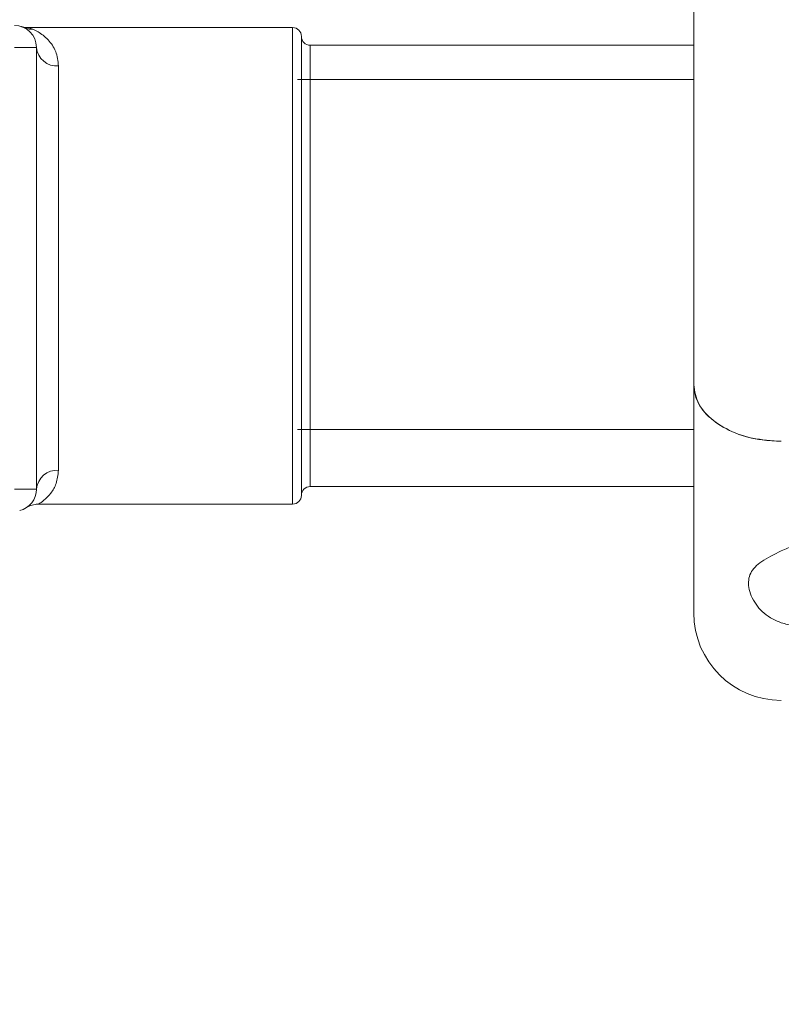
# Model space of a CAD drawing. Header units: inches. Extents: x 0.54 to 10.46, y 0.74 to 7.76.
# Tile 12 of 78: x 1.17 to 1.29, y 4.61 to 4.76. Entities that reach past the tile are written whole.
import ezdxf

# ---------------------------------------------------------------- set-up
doc = ezdxf.new("R2010")
doc.units = ezdxf.units.IN
doc.header["$MEASUREMENT"] = 0
doc.layers.add('BG', color=7, linetype='Continuous')
doc.layers.add('MCG-INT-4FT', color=7, linetype='Continuous')

# ---------------------------------------------------------------- blocks, each defined once
blk = doc.blocks.new('block 3')
at = {"layer": 'BG', "true_color": 0xffffff}
h = blk.add_hatch(color=7, dxfattribs=at)
h.dxf.hatch_style = 2
edge = h.paths.add_edge_path()
edge.add_spline(control_points=[(10.29599, 0.90612), (10.29599, 0.90612), (0.87112, 0.90612), (0.87112, 0.90612), (0.87016, 0.90612), (0.86938, 0.90689), (0.86938, 0.90785), (0.86938, 0.90785), (0.86938, 7.59215), (0.86938, 7.59215), (0.86938, 7.59311), (0.87016, 7.59389), (0.87112, 7.59389), (0.87112, 7.59389), (10.29599, 7.59389), (10.29599, 7.59389), (10.29696, 7.59389), (10.29773, 7.59311), (10.29773, 7.59215), (10.29773, 7.59215), (10.29773, 0.90785), (10.29773, 0.90785), (10.29773, 0.90689), (10.29696, 0.90612), (10.29599, 0.90612)], knot_values=[0, 0, 0, 0, 1, 1, 1, 2, 2, 2, 3, 3, 3, 4, 4, 4, 5, 5, 5, 6, 6, 6, 7, 7, 7, 8, 8, 8, 8], degree=3, periodic=1)
h.paths.add_polyline_path([(0.87286, 0.90959), (10.29426, 0.90959), (10.29426, 7.59042), (0.87286, 7.59042)])
at = {"layer": 'BG', "lineweight": 0}
blk.add_open_spline([(10.29599, 0.90612), (10.29599, 0.90612), (0.87112, 0.90612), (0.87112, 0.90612), (0.87016, 0.90612), (0.86938, 0.90689), (0.86938, 0.90785), (0.86938, 0.90785), (0.86938, 7.59215), (0.86938, 7.59215), (0.86938, 7.59311), (0.87016, 7.59389), (0.87112, 7.59389), (0.87112, 7.59389), (10.29599, 7.59389), (10.29599, 7.59389), (10.29696, 7.59389), (10.29773, 7.59311), (10.29773, 7.59215), (10.29773, 7.59215), (10.29773, 0.90785), (10.29773, 0.90785), (10.29773, 0.90689), (10.29696, 0.90612), (10.29599, 0.90612)], degree=3, knots=[0, 0, 0, 0, 1, 1, 1, 2, 2, 2, 3, 3, 3, 4, 4, 4, 5, 5, 5, 6, 6, 6, 7, 7, 7, 8, 8, 8, 8], dxfattribs=at)
blk = doc.blocks.new('block 2')
at = {"layer": 'BG'}
blk.add_blockref('block 3', (0, 0), dxfattribs=at)
blk = doc.blocks.new('block 69')
at = {"layer": 'BG', "true_color": 0xffffff}
h = blk.add_hatch(color=7, dxfattribs=at)
h.dxf.hatch_style = 2
edge = h.paths.add_edge_path()
edge.add_spline(control_points=[(10.46309, 0.739), (10.46309, 0.739), (0.53691, 0.739), (0.53691, 0.739), (0.53595, 0.739), (0.53517, 0.73978), (0.53517, 0.74074), (0.53517, 0.74074), (0.53517, 7.75926), (0.53517, 7.75926), (0.53517, 7.76022), (0.53595, 7.761), (0.53691, 7.761), (0.53691, 7.761), (10.46309, 7.761), (10.46309, 7.761), (10.46406, 7.761), (10.46483, 7.76022), (10.46483, 7.75926), (10.46483, 7.75926), (10.46483, 0.74074), (10.46483, 0.74074), (10.46483, 0.73978), (10.46406, 0.739), (10.46309, 0.739)], knot_values=[0, 0, 0, 0, 1, 1, 1, 2, 2, 2, 3, 3, 3, 4, 4, 4, 5, 5, 5, 6, 6, 6, 7, 7, 7, 8, 8, 8, 8], degree=3, periodic=1)
h.paths.add_polyline_path([(0.53864, 0.74248), (10.46136, 0.74248), (10.46136, 7.75752), (0.53864, 7.75752)])
at = {"layer": 'BG', "lineweight": 0}
blk.add_open_spline([(10.46309, 0.739), (10.46309, 0.739), (0.53691, 0.739), (0.53691, 0.739), (0.53595, 0.739), (0.53517, 0.73978), (0.53517, 0.74074), (0.53517, 0.74074), (0.53517, 7.75926), (0.53517, 7.75926), (0.53517, 7.76022), (0.53595, 7.761), (0.53691, 7.761), (0.53691, 7.761), (10.46309, 7.761), (10.46309, 7.761), (10.46406, 7.761), (10.46483, 7.76022), (10.46483, 7.75926), (10.46483, 7.75926), (10.46483, 0.74074), (10.46483, 0.74074), (10.46483, 0.73978), (10.46406, 0.739), (10.46309, 0.739)], degree=3, knots=[0, 0, 0, 0, 1, 1, 1, 2, 2, 2, 3, 3, 3, 4, 4, 4, 5, 5, 5, 6, 6, 6, 7, 7, 7, 8, 8, 8, 8], dxfattribs=at)
blk = doc.blocks.new('block 68')
at = {"layer": 'BG'}
blk.add_blockref('block 69', (0, 0), dxfattribs=at)
blk = doc.blocks.new('block 935')
at = {"layer": 'MCG-INT-4FT', "color": 7, "lineweight": 5, "true_color": 0xffffff}
blk.add_lwpolyline([(1.27662, 4.75511), (1.21405, 4.75511)], dxfattribs=at)
blk = doc.blocks.new('block 936')
at = {"layer": 'MCG-INT-4FT', "color": 7, "lineweight": 5, "true_color": 0xffffff}
blk.add_lwpolyline([(1.21405, 4.69981), (1.27662, 4.69981)], dxfattribs=at)
blk = doc.blocks.new('block 958')
at = {"layer": 'MCG-INT-4FT', "color": 7, "lineweight": 5, "true_color": 0xffffff}
blk.add_open_spline([(1.27662, 4.67081), (1.27662, 4.66318), (1.28281, 4.65699), (1.29044, 4.65699)], degree=3, dxfattribs=at)
blk = doc.blocks.new('block 1263')
at = {"layer": 'MCG-INT-4FT', "color": 7, "lineweight": 5, "true_color": 0xffffff}
blk.add_open_spline([(1.27662, 4.70686), (1.27677, 4.70586), (1.27692, 4.70485), (1.2774, 4.7039), (1.27788, 4.70296), (1.27867, 4.70206), (1.27966, 4.70128), (1.28065, 4.7005), (1.28182, 4.69983), (1.28314, 4.69929), (1.28446, 4.69876), (1.28592, 4.69836), (1.28744, 4.69816), (1.28843, 4.69803), (1.28943, 4.69799), (1.29044, 4.69795)], degree=3, knots=[0, 0, 0, 0, 1, 1, 1, 2, 2, 2, 3, 3, 3, 4, 4, 4, 5, 5, 5, 5], dxfattribs=at)
blk = doc.blocks.new('block 1264')
at = {"layer": 'MCG-INT-4FT', "color": 7, "lineweight": 5, "true_color": 0xffffff}
blk.add_lwpolyline([(1.27662, 4.67081), (1.27662, 4.70686)], dxfattribs=at)
blk = doc.blocks.new('block 1266')
at = {"layer": 'MCG-INT-4FT', "color": 7, "lineweight": 5, "true_color": 0xffffff}
blk.add_open_spline([(1.29044, 4.68062), (1.28933, 4.68007), (1.28822, 4.67952), (1.28737, 4.67895), (1.28653, 4.67838), (1.28595, 4.67778), (1.28561, 4.6771), (1.28528, 4.67642), (1.28519, 4.67565), (1.28531, 4.67485), (1.28545, 4.67398), (1.28585, 4.67307), (1.28647, 4.67218), (1.28702, 4.67139), (1.28775, 4.67063), (1.28873, 4.67006), (1.28926, 4.66975), (1.28985, 4.66951), (1.29044, 4.66926)], degree=3, knots=[0, 0, 0, 0, 1, 1, 1, 2, 2, 2, 3, 3, 3, 4, 4, 4, 5, 5, 5, 6, 6, 6, 6], dxfattribs=at)
blk = doc.blocks.new('block 1268')
at = {"layer": 'MCG-INT-4FT', "color": 7, "lineweight": 5, "true_color": 0xffffff}
blk.add_open_spline([(1.29044, 4.68062), (1.29111, 4.68091), (1.29177, 4.68119), (1.29249, 4.68143), (1.29368, 4.68181), (1.29502, 4.68205), (1.29638, 4.68213), (1.29755, 4.6822), (1.29873, 4.68214), (1.29987, 4.68197), (1.30094, 4.68181), (1.30197, 4.68154), (1.3029, 4.6812), (1.30393, 4.68083), (1.30485, 4.68037), (1.30565, 4.67986), (1.30659, 4.67926), (1.30736, 4.67859), (1.30795, 4.6779), (1.30865, 4.67709), (1.30911, 4.67624), (1.30932, 4.67541), (1.30955, 4.67449), (1.30949, 4.67359), (1.3091, 4.67276), (1.30872, 4.67194), (1.30803, 4.67118), (1.30704, 4.67053), (1.30615, 4.66995), (1.30501, 4.66946), (1.3037, 4.66909), (1.30253, 4.66876), (1.30122, 4.66852), (1.29985, 4.6684), (1.2986, 4.66828), (1.29729, 4.66825), (1.29601, 4.66831), (1.29477, 4.66837), (1.29354, 4.66851), (1.29244, 4.66875), (1.29174, 4.66889), (1.29109, 4.66908), (1.29044, 4.66926)], degree=3, knots=[0, 0, 0, 0, 1, 1, 1, 2, 2, 2, 3, 3, 3, 4, 4, 4, 5, 5, 5, 6, 6, 6, 7, 7, 7, 8, 8, 8, 9, 9, 9, 10, 10, 10, 11, 11, 11, 12, 12, 12, 13, 13, 13, 14, 14, 14, 14], dxfattribs=at)
blk = doc.blocks.new('block 1341')
at = {"layer": 'MCG-INT-4FT', "color": 7, "lineweight": 5, "true_color": 0xffffff}
blk.add_lwpolyline([(1.27662, 4.70686), (1.27662, 4.76936)], dxfattribs=at)
blk = doc.blocks.new('block 1342')
at = {"layer": 'MCG-INT-4FT', "color": 7, "lineweight": 5, "true_color": 0xffffff}
blk.add_open_spline([(1.29044, 4.69795), (1.28889, 4.69805), (1.28734, 4.69815), (1.28587, 4.69845), (1.28441, 4.69875), (1.28303, 4.69926), (1.28182, 4.69989), (1.28061, 4.70052), (1.27957, 4.70128), (1.27873, 4.70212), (1.2779, 4.70297), (1.27727, 4.70391), (1.27696, 4.70488), (1.27675, 4.70553), (1.27669, 4.70619), (1.27662, 4.70686)], degree=3, knots=[0, 0, 0, 0, 1, 1, 1, 2, 2, 2, 3, 3, 3, 4, 4, 4, 5, 5, 5, 5], dxfattribs=at)
blk = doc.blocks.new('block 1616')
at = {"layer": 'MCG-INT-4FT', "color": 7, "lineweight": 5, "true_color": 0xffffff}
blk.add_open_spline([(1.21325, 4.68801), (1.21402, 4.68801), (1.21464, 4.68863), (1.21464, 4.6894)], degree=3, dxfattribs=at)
blk = doc.blocks.new('block 1617')
at = {"layer": 'MCG-INT-4FT', "color": 7, "lineweight": 5, "true_color": 0xffffff}
blk.add_open_spline([(1.21464, 4.76194), (1.21464, 4.76272), (1.21402, 4.76334), (1.21325, 4.76334)], degree=3, dxfattribs=at)
blk = doc.blocks.new('block 1618')
at = {"layer": 'MCG-INT-4FT', "color": 7, "lineweight": 5, "true_color": 0xffffff}
blk.add_lwpolyline([(1.21325, 4.68801), (1.17318, 4.68801)], dxfattribs=at)
blk = doc.blocks.new('block 1619')
at = {"layer": 'MCG-INT-4FT', "color": 7, "lineweight": 5, "true_color": 0xffffff}
blk.add_lwpolyline([(1.17151, 4.76334), (1.21325, 4.76334)], dxfattribs=at)
blk = doc.blocks.new('block 1620')
at = {"layer": 'MCG-INT-4FT', "color": 7, "lineweight": 5, "true_color": 0xffffff}
blk.add_open_spline([(1.21604, 4.6908), (1.21526, 4.6908), (1.21464, 4.69017), (1.21464, 4.6894)], degree=3, dxfattribs=at)
blk = doc.blocks.new('block 1621')
at = {"layer": 'MCG-INT-4FT', "color": 7, "lineweight": 5, "true_color": 0xffffff}
blk.add_open_spline([(1.21464, 4.76194), (1.21464, 4.76117), (1.21526, 4.76055), (1.21604, 4.76055)], degree=3, dxfattribs=at)
blk = doc.blocks.new('block 1622')
at = {"layer": 'MCG-INT-4FT', "color": 7, "lineweight": 5, "true_color": 0xffffff}
blk.add_lwpolyline([(1.21604, 4.76055), (1.27662, 4.76055)], dxfattribs=at)
blk = doc.blocks.new('block 1623')
at = {"layer": 'MCG-INT-4FT', "color": 7, "lineweight": 5, "true_color": 0xffffff}
blk.add_lwpolyline([(1.27662, 4.6908), (1.21604, 4.6908)], dxfattribs=at)
blk = doc.blocks.new('block 1624')
at = {"layer": 'MCG-INT-4FT', "color": 7, "lineweight": 5, "true_color": 0xffffff}
blk.add_open_spline([(1.17317, 4.688), (1.17297, 4.68803), (1.17277, 4.688), (1.17259, 4.68797), (1.17243, 4.68794), (1.17227, 4.68791), (1.17211, 4.68787), (1.17199, 4.68783), (1.17187, 4.68779), (1.17175, 4.68774), (1.17168, 4.68771), (1.1716, 4.68768), (1.17153, 4.68764)], degree=3, knots=[0, 0, 0, 0, 1, 1, 1, 2, 2, 2, 3, 3, 3, 4, 4, 4, 4], dxfattribs=at)
blk = doc.blocks.new('block 1625')
at = {"layer": 'MCG-INT-4FT', "color": 7, "lineweight": 5, "true_color": 0xffffff}
blk.add_open_spline([(1.17042, 4.76351), (1.17051, 4.76348), (1.17055, 4.76347), (1.17059, 4.76346), (1.17066, 4.76344), (1.17073, 4.76342), (1.17081, 4.76341), (1.17103, 4.76336), (1.17126, 4.76332), (1.17148, 4.76334)], degree=3, knots=[0, 0, 0, 0, 1, 1, 1, 2, 2, 2, 3, 3, 3, 3], dxfattribs=at)
blk = doc.blocks.new('block 1734')
at = {"layer": 'MCG-INT-4FT', "color": 7, "lineweight": 5, "true_color": 0xffffff}
blk.add_lwpolyline([(1.17279, 4.69038), (1.17279, 4.7602)], dxfattribs=at)
blk = doc.blocks.new('block 1735')
at = {"layer": 'MCG-INT-4FT', "color": 7, "lineweight": 5, "true_color": 0xffffff}
blk.add_lwpolyline([(1.1693, 4.7602), (1.17279, 4.7602)], dxfattribs=at)
blk = doc.blocks.new('block 1736')
at = {"layer": 'MCG-INT-4FT', "color": 7, "lineweight": 5, "true_color": 0xffffff}
blk.add_lwpolyline([(1.17279, 4.69038), (1.1693, 4.69038)], dxfattribs=at)
blk = doc.blocks.new('block 1742')
at = {"layer": 'MCG-INT-4FT', "color": 7, "lineweight": 5, "true_color": 0xffffff}
blk.add_open_spline([(1.17279, 4.7602), (1.17279, 4.76213), (1.17123, 4.76369), (1.1693, 4.76369)], degree=3, dxfattribs=at)
blk = doc.blocks.new('block 1743')
at = {"layer": 'MCG-INT-4FT', "color": 7, "lineweight": 5, "true_color": 0xffffff}
blk.add_open_spline([(1.17015, 4.687), (1.1717, 4.68738), (1.17279, 4.68878), (1.17279, 4.69038)], degree=3, dxfattribs=at)
blk = doc.blocks.new('block 1758')
at = {"layer": 'MCG-INT-4FT', "color": 7, "lineweight": 5, "true_color": 0xffffff}
blk.add_open_spline([(1.17628, 4.69337), (1.17449, 4.6935), (1.17294, 4.69216), (1.17279, 4.69038)], degree=3, dxfattribs=at)
blk = doc.blocks.new('block 1759')
at = {"layer": 'MCG-INT-4FT', "color": 7, "lineweight": 5, "true_color": 0xffffff}
blk.add_lwpolyline([(1.17628, 4.69337), (1.17628, 4.75727)], dxfattribs=at)
blk = doc.blocks.new('block 1760')
at = {"layer": 'MCG-INT-4FT', "color": 7, "lineweight": 5, "true_color": 0xffffff}
blk.add_open_spline([(1.17279, 4.7602), (1.17296, 4.75844), (1.17451, 4.75713), (1.17628, 4.75727)], degree=3, dxfattribs=at)
blk = doc.blocks.new('block 1767')
at = {"layer": 'MCG-INT-4FT', "color": 7, "lineweight": 5, "true_color": 0xffffff}
blk.add_lwpolyline([(1.21464, 4.6894), (1.21464, 4.76194)], dxfattribs=at)
blk = doc.blocks.new('block 1768')
at = {"layer": 'MCG-INT-4FT', "color": 7, "lineweight": 5, "true_color": 0xffffff}
blk.add_open_spline([(1.17628, 4.75727), (1.17617, 4.75807), (1.17607, 4.75886), (1.17583, 4.75953), (1.17555, 4.76028), (1.17511, 4.76089), (1.17462, 4.7614), (1.17412, 4.76193), (1.17357, 4.76236), (1.17305, 4.76266), (1.17277, 4.76282), (1.1725, 4.76295), (1.17223, 4.76307)], degree=3, knots=[0, 0, 0, 0, 1, 1, 1, 2, 2, 2, 3, 3, 3, 4, 4, 4, 4], dxfattribs=at)
blk = doc.blocks.new('block 1810')
at = {"layer": 'MCG-INT-4FT', "color": 7, "lineweight": 5, "true_color": 0xffffff}
blk.add_open_spline([(1.17076, 4.76337), (1.171, 4.76327), (1.17123, 4.76318), (1.17148, 4.76313), (1.17172, 4.76308), (1.17197, 4.76308), (1.17223, 4.76307)], degree=3, knots=[0, 0, 0, 0, 1, 1, 1, 2, 2, 2, 2], dxfattribs=at)
blk = doc.blocks.new('block 1826')
at = {"layer": 'MCG-INT-4FT', "color": 8, "lineweight": 5, "true_color": 0x808080}
blk.add_lwpolyline([(1.21325, 4.76334), (1.21325, 4.68801)], dxfattribs=at)
blk = doc.blocks.new('block 1827')
at = {"layer": 'MCG-INT-4FT', "color": 8, "lineweight": 5, "true_color": 0x808080}
blk.add_open_spline([(1.17223, 4.76307), (1.17201, 4.76315), (1.1718, 4.76323), (1.17168, 4.76328), (1.17158, 4.76332), (1.17154, 4.76333), (1.17151, 4.76333)], degree=3, knots=[0, 0, 0, 0, 1, 1, 1, 2, 2, 2, 2], dxfattribs=at)
blk = doc.blocks.new('block 1828')
at = {"layer": 'MCG-INT-4FT', "color": 8, "lineweight": 5, "true_color": 0x808080}
blk.add_open_spline([(1.17318, 4.68806), (1.17335, 4.68817), (1.17363, 4.68835), (1.17397, 4.68863), (1.17431, 4.68891), (1.17469, 4.68929), (1.17506, 4.68976), (1.17539, 4.69019), (1.1757, 4.6907), (1.1759, 4.6913), (1.1761, 4.69192), (1.17619, 4.69264), (1.17628, 4.69337)], degree=3, knots=[0, 0, 0, 0, 1, 1, 1, 2, 2, 2, 3, 3, 3, 4, 4, 4, 4], dxfattribs=at)
blk = doc.blocks.new('block 1829')
at = {"layer": 'MCG-INT-4FT', "color": 8, "lineweight": 5, "true_color": 0x808080}
blk.add_lwpolyline([(1.21604, 4.6908), (1.21604, 4.76055)], dxfattribs=at)
blk = doc.blocks.new('block 1830')
at = {"layer": 'MCG-INT-4FT', "color": 8, "lineweight": 5, "true_color": 0x808080}
blk.add_open_spline([(1.17041, 4.76351), (1.17042, 4.76351), (1.17043, 4.76351), (1.17049, 4.76348), (1.17053, 4.76347), (1.17057, 4.76345), (1.17061, 4.76343)], degree=3, knots=[0, 0, 0, 0, 1, 1, 1, 2, 2, 2, 2], dxfattribs=at)

msp = doc.modelspace()

# ---------------------------------------------------------------- block references
at = {"layer": 'BG'}
for name in ['block 68', 'block 2']:
    msp.add_blockref(name, (0, 0), dxfattribs=at)
at = {"layer": 'MCG-INT-4FT'}
for name in ['block 1341', 'block 1742', 'block 1830', 'block 1625', 'block 1810', 'block 1619', 'block 1827', 'block 1768', 'block 1617', 'block 1826', 'block 1621', 'block 1767', 'block 1735', 'block 1734', 'block 1760', 'block 1622', 'block 1829', 'block 1759', 'block 935', 'block 1263', 'block 1264', 'block 1342', 'block 936', 'block 1758', 'block 1828', 'block 1620', 'block 1623', 'block 1736', 'block 1743', 'block 1616', 'block 1624', 'block 1618', 'block 1268', 'block 1266', 'block 958']:
    msp.add_blockref(name, (0, 0), dxfattribs=at)

doc.saveas('drawing.dxf')
